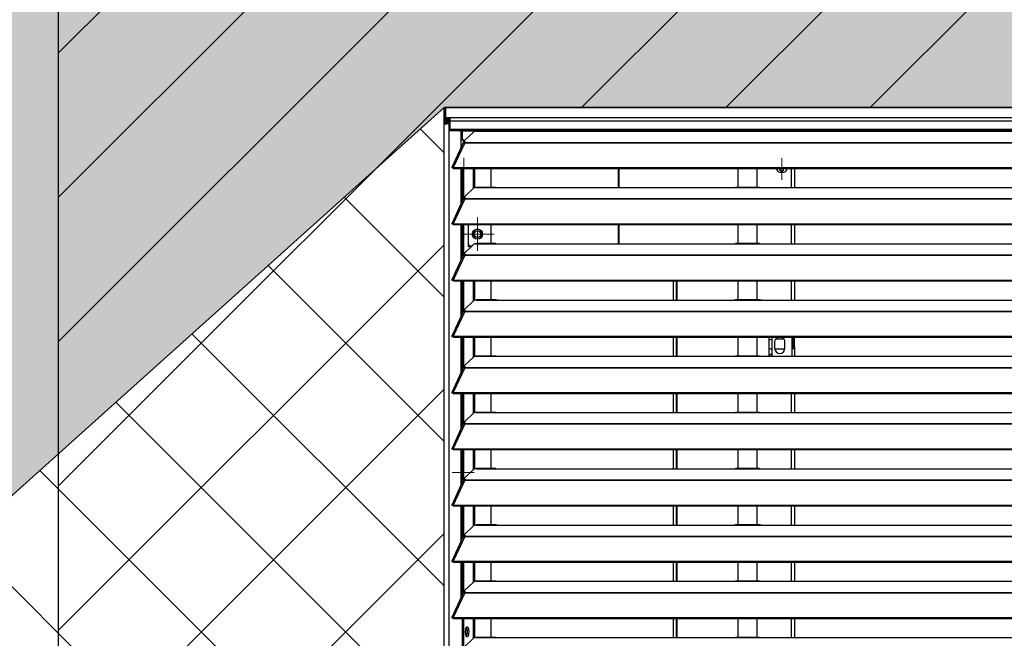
# Model space of a CAD drawing. Header units: millimetres. Extents: x 0 to 39025, y -31299 to 8400.
# Tile 132 of 206: x 15092 to 15857, y -8697 to -8216. Entities that reach past the tile are written whole.
import ezdxf

# ---------------------------------------------------------------- set-up
doc = ezdxf.new("R2010")
doc.units = ezdxf.units.MM
for name, color, linetype in [('ODMIKI funkcionalni', 253, 'Continuous'), ('ODMIKI varnostni', 252, 'Continuous'), ('SREDNJICE_IN_TOCKE', 252, 'Continuous')]:
    doc.layers.add(name, color=color, linetype=linetype)

# ---------------------------------------------------------------- blocks, each defined once
blk = doc.blocks.new('SW_CENTERMARKSYMBOL_19')
at = {"color": 0, "linetype": 'Continuous', "lineweight": 18}
for p, q in [((0, 2.5), (0, 4.2)), ((-2.5, 0), (-4.2, 0)), ((0, 0), (-2.5, 0)), ((0, 0), (0, 2.5)), ((0, 0), (0, -2.5)), ((0, 0), (2.5, 0)), ((2.5, 0), (4.2, 0)), ((0, -2.5), (0, -4.2))]:
    blk.add_line(p, q, dxfattribs=at)
blk = doc.blocks.new('SW_CENTERMARKSYMBOL_24')
at = {"color": 0, "linetype": 'Continuous', "lineweight": 18}
for p, q in [((0, 2.5), (0, 4.9585)), ((-2.5, 0), (-4.9585, 0)), ((0, 0), (-2.5, 0)), ((0, 0), (0, 2.5)), ((0, 0), (0, -2.5)), ((0, 0), (2.5, 0)), ((2.5, 0), (4.9585, 0)), ((0, -2.5), (0, -4.9585))]:
    blk.add_line(p, q, dxfattribs=at)
blk = doc.blocks.new('SW_CENTERMARKSYMBOL_26')
at = {"color": 0, "linetype": 'Continuous', "lineweight": 18}
for p, q in [((0, 2.5), (0, 4.2)), ((-2.5, 0), (-4.2, 0)), ((0, 0), (-2.5, 0)), ((0, 0), (0, 2.5)), ((0, 0), (0, -2.5)), ((0, 0), (2.5, 0)), ((2.5, 0), (4.2, 0)), ((0, -2.5), (0, -4.2))]:
    blk.add_line(p, q, dxfattribs=at)
blk = doc.blocks.new('SW_CENTERMARKSYMBOL_28')
at = {"color": 0, "linetype": 'Continuous', "lineweight": 18}
for p, q in [((0, 2.5), (0, 4.25)), ((-2.5, 0), (-4.25, 0)), ((0, 0), (-2.5, 0)), ((0, 0), (0, 2.5)), ((0, 0), (0, -2.5)), ((0, 0), (2.5, 0)), ((2.5, 0), (4.25, 0)), ((0, -2.5), (0, -4.25))]:
    blk.add_line(p, q, dxfattribs=at)
blk = doc.blocks.new('SW_CENTERMARKSYMBOL_33')
at = {"color": 0, "linetype": 'Continuous', "lineweight": 18}
for p, q in [((0, 5), (0, 6.5)), ((-5, 0), (-6.5, 0)), ((0, 0), (-2.5, 0)), ((0, 0), (0, 2.5)), ((0, 0), (0, -2.5)), ((0, 0), (2.5, 0)), ((5, 0), (6.5, 0)), ((0, -5), (0, -6.5))]:
    blk.add_line(p, q, dxfattribs=at)
blk = doc.blocks.new('Adapt 2 S (zadaj)')
at = {"linetype": 'Continuous'}
for p, q in [((0, 897.22), (0, 889.5)), ((1148.95, 898.29), (1.05, 898.29)), ((1.05, 898.29), (1148.95, 898.29)), ((1.05, 898.29), (1.05, 898.27)), ((1.05, 898.29), (1.05, 898.29)), ((1.05, 898.27), (1.05, 890.55)), ((0, 889.5), (0, 885.35)), ((1.05, 890.55), (4.5, 890.55)), ((1.05, 890.55), (1.05, 890.55)), ((1.05, 890.55), (1148.95, 890.55)), ((1.05, 890.55), (1.05, 889.55)), ((1.05, 889.55), (4.5, 889.55)), ((1.05, 889.55), (1.05, 889.45)), ((1.05, 889.45), (1.05, 888.45)), ((1.05, 889.45), (4.15, 889.45)), ((1.05, 888.45), (4.15, 888.45)), ((2, 887.34), (2, 888.45)), ((4.15, 889.45), (4.5, 889.46)), ((4.15, 889.45), (4.15, 888.45)), ((4.15, 888.45), (4.5, 888.46)), ((4.5, 890.55), (4.5, 887.65)), ((0, 16.6), (0, 885.35)), ((2, 887.34), (2, 886.34)), ((2, 887.34), (3.9, 887.33)), ((3.9, 886.33), (2, 886.34)), ((2.01, 885.73), (2, 885.73)), ((2.95, 886.03), (4.5, 886.14)), ((3.9, 886.03), (2.95, 886.03)), ((3.9, 887.33), (4.5, 887.37)), ((3.9, 887.33), (3.9, 886.33)), ((3.9, 886.33), (4.5, 886.37)), ((3.9, 886.03), (4.5, 886.07)), ((3.9, 16.6), (3.9, 886.03)), ((4.5, 887.65), (4.5, 881.54)), ((1145.5, 887.65), (4.5, 887.65)), ((4.5, 881.54), (1145.5, 881.54)), ((4.5, 881.54), (4.5, 880.49)), ((4.5, 880.49), (1145.5, 880.49)), ((13.29, 867.36), (13.29, 880.49)), ((14.25, 879.85), (14.25, 880.49)), ((19.25, 879.85), (19.25, 880.49)), ((36.25, 880.49), (36.25, 879.93)), ((44.25, 879.85), (44.25, 880.49)), ((51.05, 879.85), (51.05, 880.49)), ((13.29, 874.59), (13.4, 874.59)), ((13.4, 873.09), (13.29, 873.09)), ((13.4, 874.59), (13.4, 873.09)), ((14.25, 874.59), (13.4, 874.59)), ((15.01, 873.09), (13.4, 873.09)), ((19.25, 879.85), (14.25, 879.85)), ((14.25, 873.85), (14.25, 879.85)), ((15.25, 872.85), (14.25, 873.85)), ((14.25, 873.09), (14.25, 872.85)), ((14.25, 872.85), (15.25, 872.85)), ((15.25, 872.85), (16.12, 872.85)), ((22.84, 879.23), (15.84, 872.58)), ((16, 872.85), (16, 872.73)), ((24.64, 879.85), (19.25, 879.85)), ((25, 879.85), (25.28, 879.9)), ((25, 879.85), (42, 879.85)), ((40.31, 879.93), (25.28, 879.93)), ((42, 879.85), (225, 879.85)), ((44.25, 879.85), (42, 879.85)), ((44.25, 879.85), (51.05, 879.85)), ((225, 879.85), (247, 879.85)), ((245.31, 879.93), (226.65, 879.93)), ((247, 879.85), (818, 879.85)), ((14.94, 870.95), (6.04, 851.66)), ((16.11, 870.96), (7.19, 851.64)), ((14.39, 869.74), (13.29, 867.36)), ((15, 871.85), (14.39, 869.85)), ((14.39, 869.74), (14.39, 869.85)), ((15, 871.85), (15.7, 871.85)), ((15.62, 871.14), (15.79, 871.31)), ((15.7, 872.3), (15.7, 872.3)), ((15.7, 872.3), (15.7, 871.54)), ((16.11, 870.97), (16.11, 870.96)), ((16.11, 870.96), (16.21, 870.96)), ((16.19, 870.96), (16.21, 870.99)), ((16.21, 871.18), (16.67, 871.61)), ((16.21, 870.96), (16.21, 871.18)), ((16.21, 871.18), (1133.33, 871.18)), ((16.21, 870.96), (1133.33, 870.96)), ((6.87, 851.27), (6.11, 851.27)), ((7.19, 850.99), (7.19, 851.64)), ((7.19, 851.64), (7.21, 851.63)), ((7.19, 850.99), (7.21, 850.98)), ((7.21, 850.98), (7.21, 851.63)), ((7.21, 851.63), (1142.79, 851.63)), ((7.21, 850.98), (1142.79, 850.98)), ((13.29, 823.61), (13.29, 850.98)), ((14.38, 825.99), (14.38, 850.98)), ((15.33, 827.39), (15.33, 850.98)), ((23.01, 835.6), (23.01, 850.98)), ((23.96, 835.95), (23.96, 850.98)), ((36.51, 836.18), (36.51, 850.98)), ((135.5, 836.1), (135.5, 850.98)), ((135.8, 850.98), (135.8, 836.1)), ((228.5, 850.98), (228.5, 836.18)), ((243.5, 836.18), (243.5, 850.98)), ((264.2, 850.55), (264.14, 850.98)), ((270, 836.1), (270, 850.98)), ((272.5, 850.98), (272.5, 836.1)), ((13.29, 843.65), (14.38, 843.65)), ((135.5, 843.65), (135.8, 843.65)), ((261, 848.05), (264, 848.05)), ((22.84, 835.48), (15.84, 828.83)), ((25, 836.1), (25.28, 836.15)), ((25, 836.1), (42, 836.1)), ((40.31, 836.18), (25.28, 836.18)), ((42, 836.1), (225, 836.1)), ((225, 836.1), (247, 836.1)), ((245.31, 836.18), (226.65, 836.18)), ((247, 836.1), (818, 836.1)), ((14.94, 827.2), (6.04, 807.91)), ((16.11, 827.21), (7.19, 807.89)), ((15.62, 827.39), (15.79, 827.56)), ((15.7, 828.55), (15.7, 827.79)), ((16.11, 827.22), (16.11, 827.21)), ((16.11, 827.21), (16.21, 827.21)), ((16.19, 827.21), (16.21, 827.24)), ((16.21, 827.43), (16.67, 827.86)), ((16.21, 827.43), (1133.33, 827.43)), ((16.21, 827.21), (16.21, 827.43)), ((16.21, 827.21), (1133.33, 827.21)), ((6.87, 807.52), (6.11, 807.52)), ((7.19, 807.89), (7.21, 807.88)), ((7.19, 807.24), (7.19, 807.89)), ((7.19, 807.24), (7.21, 807.23)), ((7.21, 807.88), (1142.79, 807.88)), ((7.21, 807.23), (7.21, 807.88)), ((7.21, 807.23), (1142.79, 807.23)), ((13.29, 779.86), (13.29, 807.23)), ((14.38, 782.24), (14.38, 807.23)), ((15.33, 783.64), (15.33, 807.23)), ((18.96, 789.85), (18.96, 807.23)), ((36.51, 792.43), (36.51, 807.23)), ((135.5, 792.35), (135.5, 807.23)), ((135.8, 807.23), (135.8, 792.35)), ((228.5, 807.23), (228.5, 792.43)), ((243.5, 792.43), (243.5, 807.23)), ((270, 792.35), (270, 807.23)), ((272.5, 807.23), (272.5, 792.35)), ((22.84, 791.73), (15.84, 785.08)), ((19.96, 790.85), (18.96, 791.85)), ((20.86, 789.85), (18.96, 789.85)), ((19.96, 790.85), (21.91, 790.85)), ((25, 792.35), (25.28, 792.4)), ((25, 792.35), (42, 792.35)), ((40.31, 792.43), (25.28, 792.43)), ((42, 792.35), (225, 792.35)), ((225, 792.35), (247, 792.35)), ((245.31, 792.43), (226.65, 792.43)), ((247, 792.35), (818, 792.35)), ((14.94, 783.45), (6.04, 764.16)), ((16.11, 783.46), (7.19, 764.14)), ((15.62, 783.64), (15.79, 783.81)), ((15.7, 784.8), (15.7, 784.04)), ((16.11, 783.47), (16.11, 783.46)), ((16.11, 783.46), (16.21, 783.46)), ((16.19, 783.46), (16.21, 783.49)), ((16.21, 783.68), (16.67, 784.11)), ((16.21, 783.68), (1133.33, 783.68)), ((16.21, 783.46), (16.21, 783.68)), ((16.21, 783.46), (1133.33, 783.46)), ((6.87, 763.77), (6.11, 763.77)), ((7.19, 764.14), (7.21, 764.13)), ((7.19, 763.49), (7.19, 764.14)), ((7.19, 763.49), (7.21, 763.48)), ((7.21, 764.13), (1142.79, 764.13)), ((7.21, 763.48), (7.21, 764.13)), ((7.21, 763.48), (1142.79, 763.48)), ((13.29, 736.11), (13.29, 763.48)), ((14.38, 738.49), (14.38, 763.48)), ((15.33, 739.89), (15.33, 763.48)), ((23.01, 748.1), (23.01, 763.48)), ((23.96, 748.45), (23.96, 763.48)), ((36.51, 748.68), (36.51, 763.48)), ((178.2, 763.48), (178.2, 748.6)), ((180.5, 763.48), (180.5, 748.6)), ((181, 763.48), (181, 748.6)), ((228.5, 763.48), (228.5, 748.68)), ((243.5, 748.68), (243.5, 763.48)), ((270, 748.6), (270, 763.48)), ((272.5, 763.48), (272.5, 748.6)), ((22.84, 747.98), (15.84, 741.33)), ((25, 748.6), (25.28, 748.65)), ((25, 748.6), (42, 748.6)), ((40.31, 748.68), (25.28, 748.68)), ((42, 748.6), (225, 748.6)), ((225, 748.6), (247, 748.6)), ((245.31, 748.68), (226.65, 748.68)), ((247, 748.6), (818, 748.6)), ((14.94, 739.7), (6.04, 720.41)), ((16.11, 739.71), (7.19, 720.39)), ((15.62, 739.89), (15.79, 740.06)), ((15.7, 741.05), (15.7, 740.29)), ((16.11, 739.72), (16.11, 739.71)), ((16.11, 739.71), (16.21, 739.71)), ((16.19, 739.71), (16.21, 739.74)), ((16.21, 739.93), (16.67, 740.36)), ((16.21, 739.71), (16.21, 739.93)), ((16.21, 739.93), (1133.33, 739.93)), ((16.21, 739.71), (1133.33, 739.71)), ((6.87, 720.02), (6.11, 720.02)), ((7.19, 720.39), (7.21, 720.38)), ((7.19, 719.74), (7.19, 720.39)), ((7.19, 719.74), (7.21, 719.73)), ((7.21, 720.38), (1142.79, 720.38)), ((7.21, 719.73), (7.21, 720.38)), ((7.21, 719.73), (1142.79, 719.73)), ((13.29, 692.36), (13.29, 719.73)), ((14.38, 694.74), (14.38, 719.73)), ((15.33, 696.14), (15.33, 719.73)), ((23.01, 704.35), (23.01, 719.73)), ((23.96, 704.7), (23.96, 719.73)), ((36.51, 704.93), (36.51, 719.73)), ((178.2, 719.73), (178.2, 704.85)), ((180.5, 719.73), (180.5, 704.85)), ((181, 719.73), (181, 704.85)), ((228.5, 719.73), (228.5, 704.93)), ((243.5, 704.93), (243.5, 719.73)), ((252.5, 719.73), (252.5, 704.85)), ((255, 705.55), (255, 719.73)), ((270.7, 710.55), (270.7, 719.73)), ((271.5, 712.55), (271.5, 719.73)), ((272.5, 712.55), (272.5, 719.73)), ((257, 716.05), (257, 711.05)), ((264.43, 718.1), (257.57, 718.1)), ((265, 711.05), (265, 716.05)), ((271.5, 712.55), (272.5, 712.55)), ((271.5, 710.55), (271.5, 712.55)), ((272.5, 712.55), (272.5, 710.55)), ((22.84, 704.23), (15.84, 697.58)), ((25, 704.85), (25.28, 704.9)), ((25, 704.85), (42, 704.85)), ((40.31, 704.93), (25.28, 704.93)), ((42, 704.85), (225, 704.85)), ((225, 704.85), (247, 704.85)), ((245.31, 704.93), (226.65, 704.93)), ((247, 704.85), (818, 704.85)), ((254.5, 707.05), (252.5, 705.05)), ((252.98, 705.53), (252.5, 705.61)), ((252.75, 705.3), (252.5, 705.3)), ((254.5, 707.05), (255, 707.05)), ((255, 705.55), (255.7, 704.85)), ((257.04, 710.5), (264.96, 710.5)), ((270, 704.85), (270.7, 705.55)), ((270, 704.85), (270, 704.85)), ((271.5, 710.55), (270.7, 710.55)), ((270.7, 705.55), (270.7, 710.55)), ((272.5, 710.55), (271.5, 710.55)), ((272.5, 710.55), (272.5, 704.85)), ((15.7, 697.3), (15.7, 696.54)), ((16.21, 696.18), (16.67, 696.61)), ((14.94, 695.95), (6.04, 676.66)), ((16.11, 695.96), (7.19, 676.64)), ((15.62, 696.14), (15.79, 696.31)), ((16.11, 695.97), (16.11, 695.96)), ((16.11, 695.96), (16.21, 695.96)), ((16.19, 695.96), (16.21, 695.99)), ((16.21, 695.96), (16.21, 696.18)), ((16.21, 696.18), (1133.33, 696.18)), ((16.21, 695.96), (1133.33, 695.96)), ((6.87, 676.27), (6.11, 676.27)), ((7.19, 676.64), (7.21, 676.63)), ((7.19, 675.99), (7.19, 676.64)), ((7.19, 675.99), (7.21, 675.98)), ((7.21, 676.63), (1142.79, 676.63)), ((7.21, 675.98), (7.21, 676.63)), ((7.21, 675.98), (1142.79, 675.98)), ((13.29, 648.61), (13.29, 675.98)), ((14.38, 650.99), (14.38, 675.98)), ((15.33, 652.39), (15.33, 675.98)), ((23.01, 660.6), (23.01, 675.98)), ((23.96, 660.95), (23.96, 675.98)), ((36.51, 661.18), (36.51, 675.98)), ((178.2, 675.98), (178.2, 661.1)), ((180.5, 675.98), (180.5, 661.1)), ((181, 675.98), (181, 661.1)), ((228.5, 675.98), (228.5, 661.18)), ((243.5, 661.18), (243.5, 675.98)), ((270, 661.1), (270, 675.98)), ((272.5, 675.98), (272.5, 661.1)), ((22.84, 660.48), (15.84, 653.83)), ((25, 661.1), (25.28, 661.15)), ((25, 661.1), (42, 661.1)), ((40.31, 661.18), (25.28, 661.18)), ((42, 661.1), (225, 661.1)), ((225, 661.1), (247, 661.1)), ((245.31, 661.18), (226.65, 661.18)), ((247, 661.1), (818, 661.1)), ((14.94, 652.2), (6.04, 632.91)), ((16.11, 652.21), (7.19, 632.89)), ((15.62, 652.39), (15.79, 652.56)), ((15.7, 653.55), (15.7, 652.79)), ((16.11, 652.22), (16.11, 652.21)), ((16.11, 652.21), (16.21, 652.21)), ((16.19, 652.21), (16.21, 652.24)), ((16.21, 652.43), (16.67, 652.86)), ((16.21, 652.43), (1133.33, 652.43)), ((16.21, 652.21), (16.21, 652.43)), ((16.21, 652.21), (1133.33, 652.21)), ((6.87, 632.52), (6.11, 632.52)), ((7.19, 632.89), (7.21, 632.88)), ((7.19, 632.24), (7.19, 632.89)), ((7.19, 632.24), (7.21, 632.23)), ((7.21, 632.88), (1142.79, 632.88)), ((7.21, 632.23), (7.21, 632.88)), ((7.21, 632.23), (1142.79, 632.23)), ((13.29, 604.86), (13.29, 632.23)), ((14.38, 607.24), (14.38, 632.23)), ((15.33, 608.64), (15.33, 632.23)), ((23.01, 616.85), (23.01, 632.23)), ((23.96, 617.2), (23.96, 632.23)), ((36.51, 617.43), (36.51, 632.23)), ((178.2, 632.23), (178.2, 617.35)), ((180.5, 632.23), (180.5, 617.35)), ((181, 632.23), (181, 617.35)), ((228.5, 632.23), (228.5, 617.43)), ((243.5, 617.43), (243.5, 632.23)), ((270, 617.35), (270, 632.23)), ((272.5, 632.23), (272.5, 617.35)), ((181, 627.35), (180.5, 627.35)), ((14.38, 618.35), (13.29, 618.35)), ((22.84, 616.73), (15.84, 610.08)), ((25, 617.35), (25.28, 617.4)), ((25, 617.35), (42, 617.35)), ((40.31, 617.43), (25.28, 617.43)), ((42, 617.35), (225, 617.35)), ((225, 617.35), (247, 617.35)), ((245.31, 617.43), (226.65, 617.43)), ((247, 617.35), (818, 617.35)), ((14.94, 608.45), (6.04, 589.16)), ((16.11, 608.46), (7.19, 589.14)), ((13.29, 610.35), (14.38, 610.35)), ((15.62, 608.64), (15.79, 608.81)), ((15.7, 609.8), (15.7, 609.04)), ((16.11, 608.47), (16.11, 608.46)), ((16.11, 608.46), (16.21, 608.46)), ((16.19, 608.46), (16.21, 608.49)), ((16.21, 608.68), (16.67, 609.11)), ((16.21, 608.46), (16.21, 608.68)), ((16.21, 608.68), (1133.33, 608.68)), ((16.21, 608.46), (1133.33, 608.46)), ((6.87, 588.77), (6.11, 588.77)), ((7.19, 588.49), (7.19, 589.14)), ((7.19, 589.14), (7.21, 589.13)), ((7.19, 588.49), (7.21, 588.48)), ((7.21, 588.48), (7.21, 589.13)), ((7.21, 589.13), (1142.79, 589.13)), ((7.21, 588.48), (1142.79, 588.48)), ((13.29, 561.11), (13.29, 588.48)), ((14.38, 563.49), (14.38, 588.48)), ((15.33, 564.89), (15.33, 588.48)), ((23.01, 573.1), (23.01, 588.48)), ((23.96, 573.45), (23.96, 588.48)), ((36.51, 573.68), (36.51, 588.48)), ((178.2, 588.48), (178.2, 573.6)), ((180.5, 588.48), (180.5, 573.6)), ((181, 588.48), (181, 573.6)), ((228.5, 588.48), (228.5, 573.68)), ((243.5, 573.68), (243.5, 588.48)), ((270, 573.6), (270, 588.48)), ((272.5, 588.48), (272.5, 573.6)), ((22.84, 572.98), (15.84, 566.33)), ((25, 573.6), (25.28, 573.65)), ((25, 573.6), (42, 573.6)), ((40.31, 573.68), (25.28, 573.68)), ((42, 573.6), (225, 573.6)), ((225, 573.6), (247, 573.6)), ((245.31, 573.68), (226.65, 573.68)), ((247, 573.6), (818, 573.6)), ((14.94, 564.7), (6.04, 545.41)), ((16.11, 564.71), (7.19, 545.39)), ((15.62, 564.89), (15.79, 565.06)), ((15.7, 566.05), (15.7, 565.29)), ((16.11, 564.72), (16.11, 564.71)), ((16.11, 564.71), (16.21, 564.71)), ((16.19, 564.71), (16.21, 564.74)), ((16.21, 564.93), (16.67, 565.36)), ((16.21, 564.93), (1133.33, 564.93)), ((16.21, 564.71), (16.21, 564.93)), ((16.21, 564.71), (1133.33, 564.71)), ((6.87, 545.02), (6.11, 545.02)), ((7.19, 544.74), (7.19, 545.39)), ((7.19, 545.39), (7.21, 545.38)), ((7.19, 544.74), (7.21, 544.73)), ((7.21, 544.73), (7.21, 545.38)), ((7.21, 545.38), (1142.79, 545.38)), ((7.21, 544.73), (1142.79, 544.73)), ((13.29, 517.36), (13.29, 544.73)), ((14.38, 519.74), (14.38, 544.73)), ((15.33, 521.14), (15.33, 544.73)), ((23.01, 529.35), (23.01, 544.73)), ((23.96, 529.7), (23.96, 544.73)), ((36.51, 529.93), (36.51, 544.73)), ((178.2, 544.73), (178.2, 529.85)), ((180.5, 544.73), (180.5, 529.85)), ((181, 544.73), (181, 529.85)), ((228.5, 544.73), (228.5, 529.93)), ((243.5, 529.93), (243.5, 544.73)), ((270, 529.85), (270, 544.73)), ((272.5, 544.73), (272.5, 529.85)), ((22.84, 529.23), (15.84, 522.58)), ((25, 529.85), (25.28, 529.9)), ((25, 529.85), (42, 529.85)), ((40.31, 529.93), (25.28, 529.93)), ((42, 529.85), (225, 529.85)), ((225, 529.85), (247, 529.85)), ((245.31, 529.93), (226.65, 529.93)), ((247, 529.85), (818, 529.85)), ((14.94, 520.95), (6.04, 501.66)), ((16.11, 520.96), (7.19, 501.64)), ((15.62, 521.14), (15.79, 521.31)), ((15.7, 522.3), (15.7, 521.54)), ((16.11, 520.97), (16.11, 520.96)), ((16.11, 520.96), (16.21, 520.96)), ((16.19, 520.96), (16.21, 520.99)), ((16.21, 521.18), (16.67, 521.61)), ((16.21, 520.96), (16.21, 521.18)), ((16.21, 521.18), (1133.33, 521.18)), ((16.21, 520.96), (1133.33, 520.96)), ((6.87, 501.27), (6.11, 501.27)), ((7.19, 501.64), (7.21, 501.63)), ((7.19, 500.99), (7.19, 501.64)), ((7.19, 500.99), (7.21, 500.98)), ((7.21, 501.63), (1142.79, 501.63)), ((7.21, 500.98), (7.21, 501.63)), ((7.21, 500.98), (1142.79, 500.98)), ((14.38, 475.99), (14.38, 500.98)), ((15.33, 477.39), (15.33, 500.98)), ((23.01, 485.6), (23.01, 500.98)), ((23.96, 485.95), (23.96, 500.98)), ((36.51, 486.18), (36.51, 500.98)), ((178.2, 500.98), (178.2, 486.1)), ((180.5, 500.98), (180.5, 486.1)), ((181, 500.98), (181, 486.1)), ((228.5, 500.98), (228.5, 486.18)), ((243.5, 486.18), (243.5, 500.98)), ((270, 486.1), (270, 500.98)), ((272.5, 500.98), (272.5, 486.1)), ((17.81, 492.63), (16.87, 492.63)), ((17.19, 493.78), (17.81, 492.63)), ((17.81, 492.63), (17.81, 488.47)), ((18.08, 488.76), (18.08, 492.35)), ((22.84, 485.48), (15.84, 478.83)), ((17.81, 488.47), (16.87, 488.47)), ((17.81, 488.47), (17.19, 487.33)), ((25, 486.1), (25.28, 486.15)), ((25, 486.1), (42, 486.1)), ((40.31, 486.18), (25.28, 486.18)), ((42, 486.1), (225, 486.1)), ((225, 486.1), (247, 486.1)), ((245.31, 486.18), (226.65, 486.18)), ((247, 486.1), (818, 486.1))]:
    blk.add_line(p, q, dxfattribs=at)
at = {"linetype": 'Continuous', "flags": 128}
for points in [[(15.84, 872.58), (15.74, 872.45), (15.7, 872.32), (15.72, 872.19), (15.79, 872.06), (15.93, 871.94), (16.13, 871.82), (16.37, 871.71), (16.67, 871.61)], [(13.29, 849.49), (13.73, 848.88), (14.38, 848.41)], [(15.84, 828.83), (15.74, 828.7), (15.7, 828.57), (15.72, 828.44), (15.79, 828.31), (15.93, 828.19), (16.13, 828.07), (16.37, 827.96), (16.67, 827.86)], [(15.84, 785.08), (15.74, 784.95), (15.7, 784.82), (15.72, 784.69), (15.79, 784.56), (15.93, 784.44), (16.13, 784.32), (16.37, 784.21), (16.67, 784.11)], [(15.84, 741.33), (15.74, 741.2), (15.7, 741.07), (15.72, 740.94), (15.79, 740.81), (15.93, 740.69), (16.13, 740.57), (16.37, 740.46), (16.67, 740.36)], [(15.84, 697.58), (15.74, 697.45), (15.7, 697.32), (15.72, 697.19), (15.79, 697.06), (15.93, 696.94), (16.13, 696.82), (16.37, 696.71), (16.67, 696.61)], [(15.84, 653.83), (15.74, 653.7), (15.7, 653.57), (15.72, 653.44), (15.79, 653.31), (15.93, 653.19), (16.13, 653.07), (16.37, 652.96), (16.67, 652.86)], [(14.4, 616.85), (13.44, 616.66), (13.29, 616.59)], [(13.29, 612.11), (13.44, 612.04), (14.4, 611.85)], [(15.84, 610.08), (15.74, 609.95), (15.7, 609.82), (15.72, 609.69), (15.79, 609.56), (15.93, 609.44), (16.13, 609.32), (16.37, 609.21), (16.67, 609.11)], [(15.84, 566.33), (15.74, 566.2), (15.7, 566.07), (15.72, 565.94), (15.79, 565.81), (15.93, 565.69), (16.13, 565.57), (16.37, 565.46), (16.67, 565.36)], [(15.84, 522.58), (15.74, 522.45), (15.7, 522.32), (15.72, 522.19), (15.79, 522.06), (15.93, 521.94), (16.13, 521.82), (16.37, 521.71), (16.67, 521.61)], [(19.16, 490.56), (19.1, 489.38), (18.94, 488.3), (18.69, 487.43), (18.38, 486.83), (18.02, 486.57), (17.65, 486.66), (17.31, 487.09), (17.02, 487.83), (16.81, 488.82), (16.7, 489.96), (16.7, 491.15), (16.81, 492.29), (17.02, 493.28), (17.31, 494.02), (17.65, 494.46), (18.02, 494.54), (18.38, 494.28), (18.69, 493.68), (18.94, 492.81), (19.1, 491.73), (19.16, 490.56)]]:
    blk.add_lwpolyline(points, dxfattribs=at)
at = {"linetype": 'Continuous'}
for radius in [4, 2.46]:
    blk.add_circle((25.96, 799.85), radius, dxfattribs=at)
for centre, radius, start, end in [((1.05, 897.22), 1.05, 89.99318, 179.99318), ((1.05, 889.5), 1.05, 89.98903, 270.01097), ((1.05, 889.5), 0.05, 89.98903, 270.01097), ((16.08, 872.28), 0.384, 128.08938, 177.63645), ((16.41, 871.73), 0.743, 194.93797, 255.84156), ((15.5, 850.65), 1.7, 168.68847, 228.96529), ((261, 850.55), 2.5, 170.01575, 270), ((262.5, 850.55), 1.7, 165.22837, 0), ((264, 850.55), 2.5, 270, 9.98425), ((16.41, 827.98), 0.743, 194.93797, 255.84156), ((25.96, 799.85), 3.6, 0, 180), ((25.96, 799.85), 3.6, 180, 0), ((16.41, 784.23), 0.743, 194.93797, 255.84156), ((16.41, 740.48), 0.743, 194.93797, 255.84156), ((261, 716.05), 4, 112.94772, 180), ((261, 716.05), 4, 0, 67.05228), ((261, 711.05), 4, 180, 0), ((16.41, 696.73), 0.743, 194.93797, 255.84156), ((16.41, 652.98), 0.743, 194.93797, 255.84156), ((14.9, 614.35), 1.75, 107.15163, 157.11639), ((14.9, 614.35), 1.75, 202.88361, 252.84837), ((16.41, 609.23), 0.743, 194.93797, 255.84156), ((16.41, 565.48), 0.743, 194.93797, 255.84156), ((16.41, 521.73), 0.743, 194.93797, 255.84156), ((11.15, 491.03), 7.08, 356.19458, 27.08434), ((11.15, 490.09), 7.08, 332.91566, 3.80542)]:
    blk.add_arc(centre, radius, start, end, dxfattribs=at)
for points, knots in [([(2, 887.34), (1.74, 887.34), (1.48, 887.29), (0.99, 887.09), (0.77, 886.94), (0.4, 886.57), (0.25, 886.35), (0.05, 885.87), (0, 885.61), (0, 885.35)], [0, 0, 0, 0, 0.25, 0.25, 0.5, 0.5, 0.75, 0.75, 1, 1, 1, 1]), ([(0, 885.35), (0, 885.37), (0.04, 885.4), (0.21, 885.46), (0.33, 885.49), (0.63, 885.55), (0.82, 885.57), (1.23, 885.63), (1.45, 885.66), (1.92, 885.72), (2.16, 885.75), (2.62, 885.8), (2.84, 885.83), (3.25, 885.89), (3.42, 885.92), (3.72, 885.97), (3.83, 886), (3.9, 886.03)], [0, 0, 0, 0, 0.125, 0.125, 0.25, 0.25, 0.375, 0.375, 0.5, 0.5, 0.625, 0.625, 0.75, 0.75, 0.875, 0.875, 1, 1, 1, 1]), ([(2, 886.34), (1.87, 886.32), (1.61, 886.3), (1.28, 886.06), (1.09, 885.82), (1.06, 885.65), (1.05, 885.61)], [0, 0, 0, 0, 0.301721, 0.603442, 0.905162, 1, 1, 1, 1]), ([(2.01, 885.73), (2.07, 885.74), (2.25, 885.79), (2.53, 885.86), (2.81, 885.95), (2.9, 886), (2.95, 886.03)], [0, 0, 0, 0, 0.150902, 0.433934, 0.716967, 1, 1, 1, 1]), ([(25, 879.85), (24.95, 879.85), (24.85, 879.84), (24.7, 879.82), (24.56, 879.81), (24.42, 879.79), (24.21, 879.76), (23.95, 879.71), (23.65, 879.63), (23.39, 879.55), (23.18, 879.46), (23.03, 879.38), (22.92, 879.31), (22.87, 879.26), (22.84, 879.23)], [0, 0, 0, 0, 0.05012, 0.100056, 0.149941, 0.199906, 0.250083, 0.374963, 0.500023, 0.624903, 0.749964, 0.833371, 0.916513, 1, 1, 1, 1]), ([(40.31, 879.91), (40.48, 879.91), (41, 879.91), (41.6, 879.87), (42, 879.85)], [0, 0, 0, 0, 0.3331558, 1, 1, 1, 1]), ([(225, 879.85), (225.39, 879.87), (225.98, 879.91), (226.48, 879.9), (226.65, 879.9)], [0, 0, 0, 0, 0.650514, 1, 1, 1, 1]), ([(245.31, 879.91), (245.48, 879.91), (246, 879.91), (246.6, 879.87), (247, 879.85)], [0, 0, 0, 0, 0.333156, 1, 1, 1, 1]), ([(14.96, 870.94), (15.01, 871.01), (15.1, 871.17), (15.54, 871.22), (15.92, 871.05), (16.11, 870.97)], [0, 0, 0, 0, 0.280914, 0.640457, 1, 1, 1, 1]), ([(7.19, 851.64), (7, 851.75), (6.81, 851.82), (6.47, 851.88), (6.33, 851.87), (6.11, 851.77), (6.04, 851.69), (6, 851.5), (6.03, 851.38), (6.11, 851.27)], [0, 0, 0, 0, 0.25, 0.25, 0.5, 0.5, 0.75, 0.75, 1, 1, 1, 1]), ([(7.19, 850.99), (7.11, 851.08), (7.04, 851.16), (6.91, 851.26), (6.85, 851.3), (6.78, 851.33), (6.76, 851.33), (6.78, 851.31), (6.81, 851.29), (6.87, 851.27)], [0, 0, 0, 0, 0.25, 0.25, 0.5, 0.5, 0.75, 0.75, 1, 1, 1, 1]), ([(25, 836.1), (24.95, 836.1), (24.85, 836.09), (24.7, 836.07), (24.56, 836.06), (24.42, 836.04), (24.21, 836.01), (23.95, 835.96), (23.65, 835.88), (23.39, 835.8), (23.18, 835.71), (23.03, 835.63), (22.92, 835.56), (22.87, 835.51), (22.84, 835.48)], [0, 0, 0, 0, 0.05012, 0.100056, 0.149941, 0.199906, 0.250083, 0.374963, 0.500023, 0.624903, 0.749964, 0.833371, 0.916513, 1, 1, 1, 1]), ([(40.31, 836.16), (40.48, 836.16), (41, 836.16), (41.6, 836.12), (42, 836.1)], [0, 0, 0, 0, 0.333156, 1, 1, 1, 1]), ([(225, 836.1), (225.39, 836.12), (225.98, 836.16), (226.48, 836.15), (226.65, 836.15)], [0, 0, 0, 0, 0.650514, 1, 1, 1, 1]), ([(245.31, 836.16), (245.48, 836.16), (246, 836.16), (246.6, 836.12), (247, 836.1)], [0, 0, 0, 0, 0.333156, 1, 1, 1, 1]), ([(14.96, 827.19), (15.01, 827.26), (15.1, 827.42), (15.54, 827.47), (15.92, 827.3), (16.11, 827.22)], [0, 0, 0, 0, 0.280914, 0.640457, 1, 1, 1, 1]), ([(7.19, 807.89), (7, 808), (6.81, 808.07), (6.47, 808.13), (6.33, 808.12), (6.11, 808.02), (6.04, 807.94), (6, 807.75), (6.03, 807.63), (6.11, 807.52)], [0, 0, 0, 0, 0.25, 0.25, 0.5, 0.5, 0.75, 0.75, 1, 1, 1, 1]), ([(7.19, 807.24), (7.11, 807.33), (7.04, 807.41), (6.91, 807.51), (6.85, 807.55), (6.78, 807.58), (6.76, 807.58), (6.78, 807.56), (6.81, 807.54), (6.87, 807.52)], [0, 0, 0, 0, 0.25, 0.25, 0.5, 0.5, 0.75, 0.75, 1, 1, 1, 1]), ([(25, 792.35), (24.95, 792.35), (24.85, 792.34), (24.7, 792.32), (24.56, 792.31), (24.42, 792.29), (24.21, 792.26), (23.95, 792.21), (23.65, 792.13), (23.39, 792.05), (23.18, 791.96), (23.03, 791.88), (22.92, 791.81), (22.87, 791.76), (22.84, 791.73)], [0, 0, 0, 0, 0.05012, 0.100056, 0.149941, 0.199906, 0.250083, 0.374963, 0.500023, 0.624903, 0.749964, 0.833371, 0.916513, 1, 1, 1, 1]), ([(40.31, 792.41), (40.48, 792.41), (41, 792.41), (41.6, 792.37), (42, 792.35)], [0, 0, 0, 0, 0.333156, 1, 1, 1, 1]), ([(225, 792.35), (225.39, 792.37), (225.98, 792.41), (226.48, 792.4), (226.65, 792.4)], [0, 0, 0, 0, 0.650514, 1, 1, 1, 1]), ([(245.31, 792.41), (245.48, 792.41), (246, 792.41), (246.6, 792.37), (247, 792.35)], [0, 0, 0, 0, 0.333156, 1, 1, 1, 1]), ([(14.96, 783.44), (15.01, 783.51), (15.1, 783.67), (15.54, 783.72), (15.92, 783.55), (16.11, 783.47)], [0, 0, 0, 0, 0.280914, 0.640457, 1, 1, 1, 1]), ([(7.19, 764.14), (7, 764.25), (6.81, 764.32), (6.47, 764.38), (6.33, 764.37), (6.11, 764.27), (6.04, 764.19), (6, 764), (6.03, 763.88), (6.11, 763.77)], [0, 0, 0, 0, 0.25, 0.25, 0.5, 0.5, 0.75, 0.75, 1, 1, 1, 1]), ([(7.19, 763.49), (7.11, 763.58), (7.04, 763.66), (6.91, 763.76), (6.85, 763.8), (6.78, 763.83), (6.76, 763.83), (6.78, 763.81), (6.81, 763.79), (6.87, 763.77)], [0, 0, 0, 0, 0.25, 0.25, 0.5, 0.5, 0.75, 0.75, 1, 1, 1, 1]), ([(25, 748.6), (24.95, 748.6), (24.85, 748.59), (24.7, 748.57), (24.56, 748.56), (24.42, 748.54), (24.21, 748.51), (23.95, 748.46), (23.65, 748.38), (23.39, 748.3), (23.18, 748.21), (23.03, 748.13), (22.92, 748.06), (22.87, 748.01), (22.84, 747.98)], [0, 0, 0, 0, 0.05012, 0.100056, 0.149941, 0.199906, 0.250083, 0.374963, 0.500023, 0.624903, 0.749964, 0.833371, 0.916513, 1, 1, 1, 1]), ([(40.31, 748.66), (40.48, 748.66), (41, 748.66), (41.6, 748.62), (42, 748.6)], [0, 0, 0, 0, 0.333156, 1, 1, 1, 1]), ([(225, 748.6), (225.39, 748.62), (225.98, 748.66), (226.48, 748.65), (226.65, 748.65)], [0, 0, 0, 0, 0.650514, 1, 1, 1, 1]), ([(245.31, 748.66), (245.48, 748.66), (246, 748.66), (246.6, 748.62), (247, 748.6)], [0, 0, 0, 0, 0.333156, 1, 1, 1, 1]), ([(14.96, 739.69), (15.01, 739.76), (15.1, 739.92), (15.54, 739.97), (15.92, 739.8), (16.11, 739.72)], [0, 0, 0, 0, 0.280914, 0.640457, 1, 1, 1, 1]), ([(7.19, 720.39), (7, 720.5), (6.81, 720.57), (6.47, 720.63), (6.33, 720.62), (6.11, 720.52), (6.04, 720.44), (6, 720.25), (6.03, 720.13), (6.11, 720.02)], [0, 0, 0, 0, 0.25, 0.25, 0.5, 0.5, 0.75, 0.75, 1, 1, 1, 1]), ([(7.19, 719.74), (7.11, 719.83), (7.04, 719.91), (6.91, 720.01), (6.85, 720.05), (6.78, 720.08), (6.76, 720.08), (6.78, 720.06), (6.81, 720.04), (6.87, 720.02)], [0, 0, 0, 0, 0.25, 0.25, 0.5, 0.5, 0.75, 0.75, 1, 1, 1, 1]), ([(255, 717.78), (254.94, 717.78), (254.13, 717.76), (253.28, 717.71), (252.54, 717.58), (252.5, 717.58)], [0, 0, 0, 0, 0.074029, 0.954543, 1, 1, 1, 1]), ([(25, 704.85), (24.95, 704.85), (24.85, 704.84), (24.7, 704.82), (24.56, 704.81), (24.42, 704.79), (24.21, 704.76), (23.95, 704.71), (23.65, 704.63), (23.39, 704.55), (23.18, 704.46), (23.03, 704.38), (22.92, 704.31), (22.87, 704.26), (22.84, 704.23)], [0, 0, 0, 0, 0.05012, 0.100056, 0.149941, 0.199906, 0.250083, 0.374963, 0.500023, 0.624903, 0.749964, 0.833371, 0.916513, 1, 1, 1, 1]), ([(40.31, 704.91), (40.48, 704.91), (41, 704.91), (41.6, 704.87), (42, 704.85)], [0, 0, 0, 0, 0.333156, 1, 1, 1, 1]), ([(225, 704.85), (225.39, 704.87), (225.98, 704.91), (226.48, 704.9), (226.65, 704.9)], [0, 0, 0, 0, 0.650514, 1, 1, 1, 1]), ([(245.31, 704.91), (245.48, 704.91), (246, 704.91), (246.6, 704.87), (247, 704.85)], [0, 0, 0, 0, 0.3331558, 1, 1, 1, 1]), ([(252.5, 710.49), (252.86, 710.55), (253.66, 710.7), (254.52, 710.74), (255, 710.77)], [0, 0, 0, 0, 0.443521, 1, 1, 1, 1]), ([(14.96, 695.94), (15.01, 696.01), (15.1, 696.17), (15.54, 696.22), (15.92, 696.05), (16.11, 695.97)], [0, 0, 0, 0, 0.280914, 0.640457, 1, 1, 1, 1]), ([(7.19, 676.64), (7, 676.75), (6.81, 676.82), (6.47, 676.88), (6.33, 676.87), (6.11, 676.77), (6.04, 676.69), (6, 676.5), (6.03, 676.38), (6.11, 676.27)], [0, 0, 0, 0, 0.25, 0.25, 0.5, 0.5, 0.75, 0.75, 1, 1, 1, 1]), ([(7.19, 675.99), (7.11, 676.08), (7.04, 676.16), (6.91, 676.26), (6.85, 676.3), (6.78, 676.33), (6.76, 676.33), (6.78, 676.31), (6.81, 676.29), (6.87, 676.27)], [0, 0, 0, 0, 0.25, 0.25, 0.5, 0.5, 0.75, 0.75, 1, 1, 1, 1]), ([(25, 661.1), (24.95, 661.1), (24.85, 661.09), (24.7, 661.07), (24.56, 661.06), (24.42, 661.04), (24.21, 661.01), (23.95, 660.96), (23.65, 660.88), (23.39, 660.8), (23.18, 660.71), (23.03, 660.63), (22.92, 660.56), (22.87, 660.51), (22.84, 660.48)], [0, 0, 0, 0, 0.05012, 0.100056, 0.149941, 0.199906, 0.250083, 0.374963, 0.500023, 0.624903, 0.749964, 0.833371, 0.916513, 1, 1, 1, 1]), ([(40.31, 661.16), (40.48, 661.16), (41, 661.16), (41.6, 661.12), (42, 661.1)], [0, 0, 0, 0, 0.3331558, 1, 1, 1, 1]), ([(225, 661.1), (225.39, 661.12), (225.98, 661.16), (226.48, 661.15), (226.65, 661.15)], [0, 0, 0, 0, 0.650514, 1, 1, 1, 1]), ([(245.31, 661.16), (245.48, 661.16), (246, 661.16), (246.6, 661.12), (247, 661.1)], [0, 0, 0, 0, 0.333156, 1, 1, 1, 1]), ([(14.96, 652.19), (15.01, 652.26), (15.1, 652.42), (15.54, 652.47), (15.92, 652.3), (16.11, 652.22)], [0, 0, 0, 0, 0.280914, 0.640457, 1, 1, 1, 1]), ([(7.19, 632.89), (7, 633), (6.81, 633.07), (6.47, 633.13), (6.33, 633.12), (6.11, 633.02), (6.04, 632.94), (6, 632.75), (6.03, 632.63), (6.11, 632.52)], [0, 0, 0, 0, 0.25, 0.25, 0.5, 0.5, 0.75, 0.75, 1, 1, 1, 1]), ([(7.19, 632.24), (7.11, 632.33), (7.04, 632.41), (6.91, 632.51), (6.85, 632.55), (6.78, 632.58), (6.76, 632.58), (6.78, 632.56), (6.81, 632.54), (6.87, 632.52)], [0, 0, 0, 0, 0.25, 0.25, 0.5, 0.5, 0.75, 0.75, 1, 1, 1, 1]), ([(25, 617.35), (24.95, 617.35), (24.85, 617.34), (24.7, 617.32), (24.56, 617.31), (24.42, 617.29), (24.21, 617.26), (23.95, 617.21), (23.65, 617.13), (23.39, 617.05), (23.18, 616.96), (23.03, 616.88), (22.92, 616.81), (22.87, 616.76), (22.84, 616.73)], [0, 0, 0, 0, 0.05012, 0.100056, 0.149941, 0.199906, 0.250083, 0.374963, 0.500023, 0.624903, 0.749964, 0.833371, 0.916513, 1, 1, 1, 1]), ([(40.31, 617.41), (40.48, 617.41), (41, 617.41), (41.6, 617.37), (42, 617.35)], [0, 0, 0, 0, 0.333156, 1, 1, 1, 1]), ([(225, 617.35), (225.39, 617.37), (225.98, 617.41), (226.48, 617.4), (226.65, 617.4)], [0, 0, 0, 0, 0.650514, 1, 1, 1, 1]), ([(245.31, 617.41), (245.48, 617.41), (246, 617.41), (246.6, 617.37), (247, 617.35)], [0, 0, 0, 0, 0.333156, 1, 1, 1, 1]), ([(14.96, 608.44), (15.01, 608.51), (15.1, 608.67), (15.54, 608.72), (15.92, 608.55), (16.11, 608.47)], [0, 0, 0, 0, 0.280914, 0.640457, 1, 1, 1, 1]), ([(7.19, 589.14), (7, 589.25), (6.81, 589.32), (6.47, 589.38), (6.33, 589.37), (6.11, 589.27), (6.04, 589.19), (6, 589), (6.03, 588.88), (6.11, 588.77)], [0, 0, 0, 0, 0.25, 0.25, 0.5, 0.5, 0.75, 0.75, 1, 1, 1, 1]), ([(7.19, 588.49), (7.11, 588.58), (7.04, 588.66), (6.91, 588.76), (6.85, 588.8), (6.78, 588.83), (6.76, 588.83), (6.78, 588.81), (6.81, 588.79), (6.87, 588.77)], [0, 0, 0, 0, 0.25, 0.25, 0.5, 0.5, 0.75, 0.75, 1, 1, 1, 1]), ([(25, 573.6), (24.95, 573.6), (24.85, 573.59), (24.7, 573.57), (24.56, 573.56), (24.42, 573.54), (24.21, 573.51), (23.95, 573.46), (23.65, 573.38), (23.39, 573.3), (23.18, 573.21), (23.03, 573.13), (22.92, 573.06), (22.87, 573.01), (22.84, 572.98)], [0, 0, 0, 0, 0.05012, 0.100056, 0.149941, 0.199906, 0.250083, 0.374963, 0.500023, 0.624903, 0.749964, 0.833371, 0.916513, 1, 1, 1, 1]), ([(40.31, 573.66), (40.48, 573.66), (41, 573.66), (41.6, 573.62), (42, 573.6)], [0, 0, 0, 0, 0.333156, 1, 1, 1, 1]), ([(225, 573.6), (225.39, 573.62), (225.98, 573.66), (226.48, 573.65), (226.65, 573.65)], [0, 0, 0, 0, 0.650514, 1, 1, 1, 1]), ([(245.31, 573.66), (245.48, 573.66), (246, 573.66), (246.6, 573.62), (247, 573.6)], [0, 0, 0, 0, 0.333156, 1, 1, 1, 1]), ([(14.96, 564.69), (15.01, 564.76), (15.1, 564.92), (15.54, 564.97), (15.92, 564.8), (16.11, 564.72)], [0, 0, 0, 0, 0.280914, 0.640457, 1, 1, 1, 1]), ([(7.19, 545.39), (7, 545.5), (6.81, 545.57), (6.47, 545.63), (6.33, 545.62), (6.11, 545.52), (6.04, 545.44), (6, 545.25), (6.03, 545.13), (6.11, 545.02)], [0, 0, 0, 0, 0.25, 0.25, 0.5, 0.5, 0.75, 0.75, 1, 1, 1, 1]), ([(7.19, 544.74), (7.11, 544.83), (7.04, 544.91), (6.91, 545.01), (6.85, 545.05), (6.78, 545.08), (6.76, 545.08), (6.78, 545.06), (6.81, 545.04), (6.87, 545.02)], [0, 0, 0, 0, 0.25, 0.25, 0.5, 0.5, 0.75, 0.75, 1, 1, 1, 1]), ([(25, 529.85), (24.95, 529.85), (24.85, 529.84), (24.7, 529.82), (24.56, 529.81), (24.42, 529.79), (24.21, 529.76), (23.95, 529.71), (23.65, 529.63), (23.39, 529.55), (23.18, 529.46), (23.03, 529.38), (22.92, 529.31), (22.87, 529.26), (22.84, 529.23)], [0, 0, 0, 0, 0.05012, 0.100056, 0.149941, 0.199906, 0.250083, 0.374963, 0.500023, 0.624903, 0.749964, 0.833371, 0.916513, 1, 1, 1, 1]), ([(40.31, 529.91), (40.48, 529.91), (41, 529.91), (41.6, 529.87), (42, 529.85)], [0, 0, 0, 0, 0.333156, 1, 1, 1, 1]), ([(225, 529.85), (225.39, 529.87), (225.98, 529.91), (226.48, 529.9), (226.65, 529.9)], [0, 0, 0, 0, 0.650514, 1, 1, 1, 1]), ([(245.31, 529.91), (245.48, 529.91), (246, 529.91), (246.6, 529.87), (247, 529.85)], [0, 0, 0, 0, 0.333156, 1, 1, 1, 1]), ([(14.96, 520.94), (15.01, 521.01), (15.1, 521.17), (15.54, 521.22), (15.92, 521.05), (16.11, 520.97)], [0, 0, 0, 0, 0.280914, 0.640457, 1, 1, 1, 1]), ([(7.19, 501.64), (7, 501.75), (6.81, 501.82), (6.47, 501.88), (6.33, 501.87), (6.11, 501.77), (6.04, 501.69), (6, 501.5), (6.03, 501.38), (6.11, 501.27)], [0, 0, 0, 0, 0.25, 0.25, 0.5, 0.5, 0.75, 0.75, 1, 1, 1, 1]), ([(7.19, 500.99), (7.11, 501.08), (7.04, 501.16), (6.91, 501.26), (6.85, 501.3), (6.78, 501.33), (6.76, 501.33), (6.78, 501.31), (6.81, 501.29), (6.87, 501.27)], [0, 0, 0, 0, 0.25, 0.25, 0.5, 0.5, 0.75, 0.75, 1, 1, 1, 1]), ([(25, 486.1), (24.95, 486.1), (24.85, 486.09), (24.7, 486.07), (24.56, 486.06), (24.42, 486.04), (24.21, 486.01), (23.95, 485.96), (23.65, 485.88), (23.39, 485.8), (23.18, 485.71), (23.03, 485.63), (22.92, 485.56), (22.87, 485.51), (22.84, 485.48)], [0, 0, 0, 0, 0.05012, 0.100056, 0.149941, 0.199906, 0.250083, 0.374963, 0.500023, 0.624903, 0.749964, 0.833371, 0.916513, 1, 1, 1, 1]), ([(40.31, 486.16), (40.48, 486.16), (41, 486.16), (41.6, 486.12), (42, 486.1)], [0, 0, 0, 0, 0.333156, 1, 1, 1, 1]), ([(225, 486.1), (225.39, 486.12), (225.98, 486.16), (226.48, 486.15), (226.65, 486.15)], [0, 0, 0, 0, 0.650514, 1, 1, 1, 1]), ([(245.31, 486.16), (245.48, 486.16), (246, 486.16), (246.6, 486.12), (247, 486.1)], [0, 0, 0, 0, 0.333156, 1, 1, 1, 1])]:
    blk.add_open_spline(points, degree=3, knots=knots, dxfattribs=at)
at = {"linetype": 'Continuous', "xscale": 2, "yscale": 2, "zscale": 2}
for name, p in [('SW_CENTERMARKSYMBOL_26', (15.5, 850.65)), ('SW_CENTERMARKSYMBOL_19', (262.5, 850.55)), ('SW_CENTERMARKSYMBOL_33', (25.96, 799.85)), ('SW_CENTERMARKSYMBOL_24', (25.96, 799.85)), ('SW_CENTERMARKSYMBOL_28', (14.9, 614.35))]:
    blk.add_blockref(name, p, dxfattribs=at)

msp = doc.modelspace()

# ---------------------------------------------------------------- hatches: boundary and pattern name
at = {"layer": 'ODMIKI funkcionalni'}
h = msp.add_hatch(dxfattribs=at)
h.set_pattern_fill('ANSI31', color=256, scale=25)
h.set_pattern_definition([(45, (-1299.93, -18265.62), (-56.1266, 56.1266), [])])
h.paths.add_polyline_path([(15421.96, -9182.65), (15421.96, -8284.36), (16571.96, -8284.36), (16571.96, -9182.65), (17171.96, -9182.65), (17171.96, -7784.36), (15121.96, -7784.36), (15121.96, -9182.65)])
at = {"layer": 'ODMIKI varnostni'}
h = msp.add_hatch(dxfattribs=at)
h.set_pattern_fill('ANSI31', color=256, scale=25, angle=90)
h.set_pattern_definition([(135, (11293.22, -17436.79), (-56.1266, -56.1266), [])])
h.paths.add_polyline_path([(15421.96, -9182.65), (15421.96, -8284.36), (14421.96, -9182.65)])
at = {"layer": 'SREDNJICE_IN_TOCKE'}
h = msp.add_hatch(color=256, dxfattribs=at)
h.dxf.hatch_style = 1
h.paths.add_polyline_path([(17661.71, -7396.37), (14032.2, -7396.37), (14032.2, -9182.65), (14421.96, -9182.65), (15423.01, -8283.41), (15423.01, -8284.36), (16571.96, -8284.36), (16571.96, -8284.36), (17571.96, -9182.65), (17661.71, -9182.65)])

# ---------------------------------------------------------------- linework, layer by layer
at = {"layer": 'ODMIKI funkcionalni'}
msp.add_lwpolyline([(15421.96, -9182.65), (15421.96, -8284.36), (16571.96, -8284.36), (16571.96, -9182.65), (17171.96, -9182.65), (17171.96, -7784.36), (15121.96, -7784.36), (15121.96, -9182.65)], close=True, dxfattribs=at)
at = {"layer": 'ODMIKI varnostni'}
msp.add_lwpolyline([(15421.96, -9182.65), (15421.96, -8284.36), (14421.96, -9182.65)], close=True, dxfattribs=at)

# ---------------------------------------------------------------- block references
at = {"color": 1}
msp.add_blockref('Adapt 2 S (zadaj)', (15421.96, -9182.65), dxfattribs=at)

doc.saveas('drawing.dxf')
